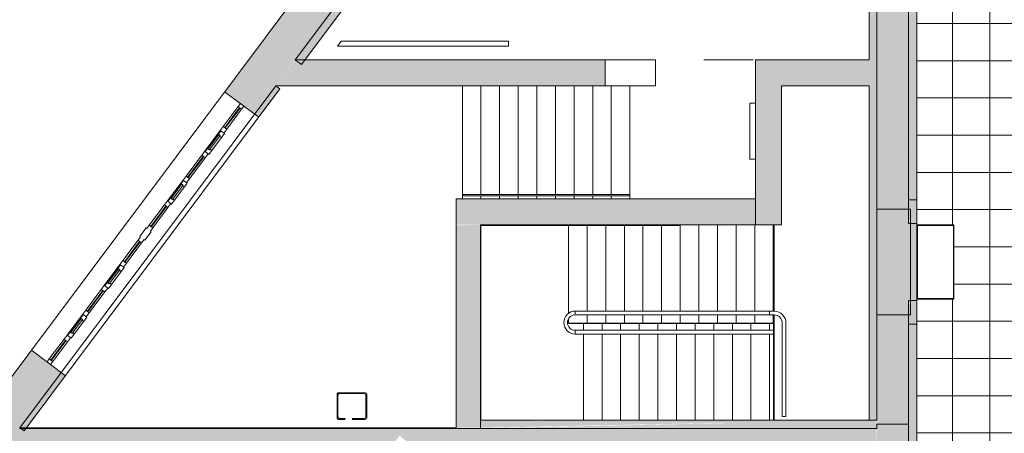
# Model space of a CAD drawing. Header units: millimetres. Extents: x -113904 to 3141, y -34200 to 59129.
# Tile 17 of 72: x -63031 to -47169, y -5405 to 1262. Entities that reach past the tile are written whole.
import ezdxf

# ---------------------------------------------------------------- set-up
doc = ezdxf.new("R2010")
doc.units = ezdxf.units.MM
doc.linetypes.add('Dash 1_32_', pattern=[1587.5, 793.75, -793.75])
doc.layers.add('0-1', color=7, linetype='Continuous', lineweight=5)
for name, color, linetype, lineweight, true_color in [('_Room Separation_', 7, 'Dash 1_32_', 9, 0xc0c0c0), ('Curtain Panels-1', 7, 'Continuous', 9, 0xaaaaaa), ('Curtain Wall Mullions-1', 7, 'Continuous', 9, 0xaaaaaa), ('Cut Pattern-1', 7, 'Continuous', 9, 0xd4d4d4), ('Cut Pattern-3', 7, 'Continuous', 9, 0xaaaaaa), ('Floors-1', 7, 'Continuous', 9, 0xaaaaaa), ('Nosing Lines-1', 7, 'Continuous', 9, 0xaaaaaa), ('Outlines-1', 7, 'Continuous', 9, 0xaaaaaa), ('Plumbing Fixtures-1', 7, 'Continuous', 9, 0xaaaaaa), ('Railings-1', 7, 'Continuous', 9, 0xaaaaaa), ('Riser Lines-1', 7, 'Continuous', 9, 0xaaaaaa), ('Roofs-1', 7, 'Continuous', 9, 0xaaaaaa), ('Specialty Equipment-1', 7, 'Continuous', 9, 0xaaaaaa), ('Stairs-1', 7, 'Continuous', 9, 0xaaaaaa), ('Structural Framing-1', 7, 'Continuous', 9, 0xaaaaaa), ('Structural Framing-2', 7, 'Continuous', 18, 0xaaaaaa), ('Surface Pattern-2', 7, 'Continuous', 9, 0xb5b5b5), ('Top Rails-1', 7, 'Continuous', 9, 0xaaaaaa), ('Walls-1', 7, 'Continuous', 9, 0xaaaaaa), ('Windows-1', 7, 'Continuous', 9, 0xaaaaaa)]:
    doc.layers.add(name, color=color, linetype=linetype, lineweight=lineweight, true_color=true_color)

# ---------------------------------------------------------------- blocks, each defined once
blk = doc.blocks.new('Structural Framing 350 - Structural Framing 350-10638128-SKEEM 2_ Korrus_Kunstikonkurss pildid')
at = {"layer": 'Structural Framing-2'}
for p, q in [((-48680, -1794), (-49220, -1794)), ((-49220, -1794), (-49220, -3494)), ((-48680, -3494), (-48680, -1794)), ((-49220, -3494), (-48680, -3494))]:
    blk.add_line(p, q, dxfattribs=at)
blk = doc.blocks.new('22001_TP_EK_Cloud_rvt-1-SKEEM 2_ Korrus_Kunstikonkurss pildid')
at = {"layer": 'Cut Pattern-1'}
h = blk.add_hatch(color=256, dxfattribs=at)
h.paths.add_polyline_path([(-49207, -1794), (-48710, -1794), (-48710, -660), (-49220, 616), (-49220, -1794)])
h.paths.add_polyline_path([(-49220, 12215), (-49169, 12215), (-49220, 12253)])
h = blk.add_hatch(color=256, dxfattribs=at)
h.paths.add_polyline_path([(-48603, -17627), (-48580, -17627), (-48584, -17561), (-48633, -17627)])
h.paths.add_polyline_path([(-48580, -17556), (-48582, -16574), (-48710, -16745), (-48710, -17530), (-48581, -17556)])
h.paths.add_polyline_path([(-48580, -985), (-48710, -663), (-48710, -985), (-48589, -985)])
for points in [[(-55610, -5315), (-51668, -5235), (-55610, -5195), (-55610, -5230)], [(-56395, -5835), (-49220, -5835), (-49228, -5325), (-62989, -5336), (-61014, -5835), (-57060, -5835), (-57149, -5759), (-56913, -5445), (-56397, -5833)]]:
    blk.add_hatch(color=256, dxfattribs=at).paths.add_polyline_path(points)
at = {"layer": 'Walls-1'}
for p, q in [((-49220, 8365), (-49220, -1794)), ((-48710, -1794), (-48710, 8365)), ((-48710, 8215), (-48710, -1644)), ((-48580, -1644), (-48580, 8215)), ((-48710, -1644), (-48710, -2024)), ((-48580, -1644), (-48710, -1644)), ((-48710, -1644), (-48580, -1644)), ((-48580, -2024), (-48580, -1644)), ((-49220, -1794), (-48710, -1794)), ((-52390, -2054), (-55610, -2054)), ((-48710, -2024), (-48580, -2024)), ((-48680, -2024), (-48680, -3264)), ((-48580, -2024), (-48680, -2024)), ((-48580, -3264), (-48580, -2024)), ((-48710, -3264), (-48710, -3644)), ((-48580, -3264), (-48710, -3264)), ((-48680, -3264), (-48580, -3264)), ((-48580, -3644), (-48580, -3264)), ((-49220, -3494), (-49220, -5195)), ((-48710, -3494), (-49220, -3494)), ((-48710, -5260), (-48710, -3494)), ((-48710, -3644), (-48580, -3644)), ((-48580, -3644), (-48710, -3644)), ((-48710, -3644), (-48710, -8204)), ((-48580, -8204), (-48580, -3644)), ((-49220, -5195), (-55610, -5195)), ((-55610, -5195), (-55610, -5325)), ((-49220, -5325), (-63035, -5325)), ((-55610, -5325), (-49220, -5325)), ((-49220, -5325), (-49220, -5260)), ((-49220, -5260), (-48710, -5260)), ((-49220, -5260), (-49220, -5325)), ((-48710, -5260), (-49220, -5260)), ((-48710, -8354), (-48710, -5260))]:
    blk.add_line(p, q, dxfattribs=at)
at = {"layer": 'Structural Framing-1'}
blk.add_blockref('Structural Framing 350 - Structural Framing 350-10638128-SKEEM 2_ Korrus_Kunstikonkurss pildid', (0, 0), dxfattribs=at)
blk = doc.blocks.new('Piire 1 - vt_ detailjooniseid SA-7 05-1499014-SKEEM 2_ Korrus_Kunstikonkurss pildid')
at = {"layer": 'Railings-1'}
for p, q in [((-53679, -3627), (-50876, -3627)), ((-53679, -3627), (-53679, -3637)), ((-53679, -3627), (-53679, -3637)), ((-50876, -3637), (-53679, -3637)), ((-53679, -3637), (-50876, -3637)), ((-50876, -3627), (-50890, -3627)), ((-50876, -3627), (-50876, -3637))]:
    blk.add_line(p, q, dxfattribs=at)
blk = doc.blocks.new('Piire  2 - vt_ detailjooniseid SA-7 05-1500126-SKEEM 2_ Korrus_Kunstikonkurss pildid')
at = {"layer": 'Railings-1'}
for p, q in [((-50886, -5195), (-50886, -3637)), ((-50886, -3637), (-50886, -5195)), ((-50876, -3637), (-50886, -3637)), ((-50876, -3637), (-50886, -3637)), ((-50876, -3637), (-50876, -5195))]:
    blk.add_line(p, q, dxfattribs=at)
blk = doc.blocks.new('RaRa_TP_SA_detailid_rvt-1-SKEEM 2_ Korrus_Kunstikonkurss pildid')
at = {"layer": 'Railings-1'}
for p, q in [((-55900, -1554), (-53200, -1554)), ((-55900, -1579), (-55900, -1554)), ((-53200, -1579), (-55900, -1579)), ((-53200, -1579), (-53200, -1554))]:
    blk.add_line(p, q, dxfattribs=at)
for name in ['Piire 1 - vt_ detailjooniseid SA-7 05-1499014-SKEEM 2_ Korrus_Kunstikonkurss pildid', 'Piire  2 - vt_ detailjooniseid SA-7 05-1500126-SKEEM 2_ Korrus_Kunstikonkurss pildid']:
    blk.add_blockref(name, (0, 0), dxfattribs=at)
blk = doc.blocks.new('Koogi valamu kandiline - KBX_110_45-V238-SKEEM 2_ Korrus_Kunstikonkurss pildid')
at = {"layer": 'Plumbing Fixtures-1'}
for p, q in [((-240, 190), (-240, -190)), ((-225, -175), (-225, 175)), ((-5, 215), (-215, 215)), ((-200, 200), (-5, 200)), ((215, 215), (107, 215)), ((107, 200), (200, 200)), ((225, 175), (225, -175)), ((240, -190), (240, 190)), ((-215, -215), (215, -215)), ((200, -200), (-200, -200))]:
    blk.add_line(p, q, dxfattribs=at)
for centre, start, end in [((-215, 190), 90, 180), ((-215, 190), 90, 180), ((-215, 190), 90, 180), ((-215, 190), 105, 165), ((-200, 175), 90, 180), ((-200, 175), 90, 180), ((200, 175), 0, 90), ((200, 175), 360, 90), ((215, 190), 360, 90), ((215, 190), 0, 90), ((215, 190), 0, 90), ((215, 190), 15, 75), ((-215, -190), 180, 270), ((-215, -190), 180, 270), ((-215, -190), 180, 270), ((-215, -190), 195, 255), ((-200, -175), 180, 270), ((-200, -175), 180, 270), ((200, -175), 270, 0), ((200, -175), 270, 0), ((215, -190), 270, 360), ((215, -190), 270, 360), ((215, -190), 270, 0), ((215, -190), 285, 345)]:
    blk.add_arc(centre, 25, start, end, dxfattribs=at)
blk = doc.blocks.new('RaRa_TP_SA_sisustus_rvt-1-SKEEM 2_ Korrus_Kunstikonkurss pildid')
at = {"layer": 'Plumbing Fixtures-1', "rotation": 180}
blk.add_blockref('Koogi valamu kandiline - KBX_110_45-V238-SKEEM 2_ Korrus_Kunstikonkurss pildid', (-57679, -4965), dxfattribs=at)
blk = doc.blocks.new('Voolikukapp MK - ol_ olev VK - 900x1020-5948754-SKEEM 2_ Korrus_Kunstikonkurss pildid')
at = {"layer": 'Specialty Equipment-1'}
for p, q in [((-325, 210), (-325, 300)), ((575, 300), (-325, 300)), ((575, 210), (575, 300))]:
    blk.add_line(p, q, dxfattribs=at)
blk = doc.blocks.new('System Panel - Peegelaknad 6-16-4-16-4_ paneel-13544948-SKEEM 2_ Korrus_Kunstikonkurss pildid')
at = {"layer": 'Curtain Panels-1'}
for p, q in [((200, 5), (-200, 5)), ((-200, 5), (-200, -5)), ((200, -5), (200, 5)), ((-200, -5), (200, -5))]:
    blk.add_line(p, q, dxfattribs=at)
blk = doc.blocks.new('Klaasseina akna tüüp 6 - Aken_ klaas_ parem-12915668-SKEEM 2_ Korrus_Kunstikonkurss pildid')
at = {"layer": 'Windows-1'}
for p, q in [((-210, 48), (210, 48)), ((-210, -26), (-210, 48)), ((-210, 48), (-129, 48)), ((-210, -26), (-210, 48)), ((-142, 14), (142, 14)), ((-142, -14), (-142, 14)), ((-142, 14), (-142, -14)), ((-129, 14), (-142, 14)), ((-129, 48), (-129, 14)), ((129, 48), (210, 48)), ((129, 14), (129, 48)), ((142, 14), (129, 14)), ((142, 14), (142, -14)), ((142, -14), (142, 14)), ((210, 48), (210, -26)), ((210, 48), (210, -26)), ((210, -26), (-210, -26)), ((-126, -26), (-210, -26)), ((142, -14), (-142, -14)), ((-142, -14), (-126, -14)), ((-126, -14), (-126, -26)), ((126, -26), (126, -14)), ((126, -14), (142, -14)), ((210, -26), (126, -26))]:
    blk.add_line(p, q, dxfattribs=at)
blk = doc.blocks.new('Klaasseina akna tüüp 1 - Aken_ klaas_ vasak-12921803-SKEEM 2_ Korrus_Kunstikonkurss pildid')
at = {"layer": 'Windows-1'}
for p, q in [((-210, 48), (210, 48)), ((-210, -26), (-210, 48)), ((-210, 48), (-129, 48)), ((-210, -26), (-210, 48)), ((-142, 14), (142, 14)), ((-142, -14), (-142, 14)), ((-142, 14), (-142, -14)), ((-129, 14), (-142, 14)), ((-129, 48), (-129, 14)), ((129, 48), (210, 48)), ((129, 14), (129, 48)), ((142, 14), (129, 14)), ((142, 14), (142, -14)), ((142, -14), (142, 14)), ((210, 48), (210, -26)), ((210, 48), (210, -26)), ((210, -26), (-210, -26)), ((-126, -26), (-210, -26)), ((142, -14), (-142, -14)), ((-142, -14), (-126, -14)), ((-126, -14), (-126, -26)), ((126, -26), (126, -14)), ((126, -14), (142, -14)), ((210, -26), (126, -26))]:
    blk.add_line(p, q, dxfattribs=at)
blk = doc.blocks.new('System Panel - Peegelaknad 6-16-4-16-4_ paneel-13544949-SKEEM 2_ Korrus_Kunstikonkurss pildid')
at = {"layer": 'Curtain Panels-1'}
for p, q in [((210, 5), (-210, 5)), ((-210, 5), (-210, -5)), ((210, -5), (210, 5)), ((-210, -5), (210, -5))]:
    blk.add_line(p, q, dxfattribs=at)
blk = doc.blocks.new('System Panel - Peegelaknad 6-16-4-16-4_ paneel-13544950-SKEEM 2_ Korrus_Kunstikonkurss pildid')
at = {"layer": 'Curtain Panels-1'}
for p, q in [((205, 5), (-205, 5)), ((-205, 5), (-205, -5)), ((205, -5), (205, 5)), ((-205, -5), (205, -5))]:
    blk.add_line(p, q, dxfattribs=at)
blk = doc.blocks.new('Rectangular Mullion - NEW 80x70mm-10557271-SKEEM 2_ Korrus_Kunstikonkurss pildid')
at = {"layer": 'Curtain Wall Mullions-1'}
for p, q in [((-40, 35), (40, 35)), ((40, 35), (40, -35)), ((40, -35), (-40, -35))]:
    blk.add_line(p, q, dxfattribs=at)
blk = doc.blocks.new('Rectangular Mullion - NEW 80x70mm-V90-SKEEM 2_ Korrus_Kunstikonkurss pildid')
at = {"layer": 'Curtain Wall Mullions-1'}
for p, q in [((-40, 35), (40, 35)), ((-40, -35), (-40, 35)), ((40, -35), (-40, -35))]:
    blk.add_line(p, q, dxfattribs=at)
blk = doc.blocks.new('Rectangular Mullion - NEW 300x70mm-10557272-SKEEM 2_ Korrus_Kunstikonkurss pildid')
at = {"layer": 'Curtain Wall Mullions-1'}
for p, q in [((-150, 35), (-85, 35)), ((-150, -35), (-150, 35)), ((-85, 35), (-85, 50)), ((-85, 50), (85, 50)), ((85, 50), (85, 35)), ((85, 35), (150, 35)), ((150, 35), (150, -35)), ((-85, -35), (-150, -35)), ((-85, -50), (-85, -35)), ((85, -50), (-85, -50)), ((150, -35), (85, -35)), ((85, -35), (85, -50))]:
    blk.add_line(p, q, dxfattribs=at)
blk = doc.blocks.new('Rectangular Mullion - NEW 60x70mm-10557278-SKEEM 2_ Korrus_Kunstikonkurss pildid')
at = {"layer": 'Curtain Wall Mullions-1'}
for p, q in [((-61369, -2621), (-61123, -2293)), ((-61313, -2663), (-61067, -2334))]:
    blk.add_line(p, q, dxfattribs=at)
blk = doc.blocks.new('Rectangular Mullion - NEW 60x70mm-10557279-SKEEM 2_ Korrus_Kunstikonkurss pildid')
at = {"layer": 'Curtain Wall Mullions-1'}
for p, q in [((-60944, -2052), (-60698, -1724)), ((-60888, -2094), (-60642, -1766))]:
    blk.add_line(p, q, dxfattribs=at)
blk = doc.blocks.new('Rectangular Mullion - NEW 60x70mm-10557280-SKEEM 2_ Korrus_Kunstikonkurss pildid')
at = {"layer": 'Curtain Wall Mullions-1'}
blk.add_line((-61668, -3021), (-61417, -2685), dxfattribs=at)
blk = doc.blocks.new('Rectangular Mullion - NEW 60x70mm-V91-SKEEM 2_ Korrus_Kunstikonkurss pildid')
at = {"layer": 'Curtain Wall Mullions-1'}
for p, q in [((-61968, -3422), (-61716, -3085)), ((-61912, -3464), (-61660, -3127))]:
    blk.add_line(p, q, dxfattribs=at)
blk = doc.blocks.new('Rectangular Mullion - NEW 60x70mm-V92-SKEEM 2_ Korrus_Kunstikonkurss pildid')
at = {"layer": 'Curtain Wall Mullions-1'}
blk.add_line((-60650, -1660), (-60399, -1324), dxfattribs=at)
blk = doc.blocks.new('Rectangular Mullion - NEW 60x70mm-10557281-SKEEM 2_ Korrus_Kunstikonkurss pildid')
at = {"layer": 'Curtain Wall Mullions-1'}
for p, q in [((-62555, -4207), (-62315, -3886)), ((-62498, -4249), (-62259, -3928))]:
    blk.add_line(p, q, dxfattribs=at)
blk = doc.blocks.new('Rectangular Mullion - NEW 60x70mm-10557282-SKEEM 2_ Korrus_Kunstikonkurss pildid')
at = {"layer": 'Curtain Wall Mullions-1'}
for p, q in [((-59752, -459), (-59512, -138)), ((-59696, -500), (-59456, -180))]:
    blk.add_line(p, q, dxfattribs=at)
blk = doc.blocks.new('Rectangular Mullion - NEW 60x70mm-10557288-SKEEM 2_ Korrus_Kunstikonkurss pildid')
at = {"layer": 'Curtain Wall Mullions-1'}
for p, q in [((0, 35), (-60, 35)), ((-60, 35), (-60, -35)), ((0, -35), (0, 35)), ((-60, -35), (0, -35))]:
    blk.add_line(p, q, dxfattribs=at)
blk = doc.blocks.new('Rectangular Mullion - NEW 60x70mm-10557289-SKEEM 2_ Korrus_Kunstikonkurss pildid')
at = {"layer": 'Curtain Wall Mullions-1'}
for p, q in [((-60, 35), (0, 35)), ((-60, -35), (-60, 35)), ((0, 35), (0, -35)), ((0, -35), (-60, -35))]:
    blk.add_line(p, q, dxfattribs=at)
blk = doc.blocks.new('Jalapuhastusrest 7 - JPR-01-12752338-SKEEM 2_ Korrus_Kunstikonkurss pildid')
at = {"layer": 'Specialty Equipment-1'}
for p, q in [((-47990, -2054), (-48570, -2054)), ((-48570, -2054), (-48570, -3234)), ((-47990, -3234), (-47990, -2054)), ((-48570, -3234), (-47990, -3234))]:
    blk.add_line(p, q, dxfattribs=at)
blk = doc.blocks.new('E-korp trepi talad - E-korp trepi talad-12931835-SKEEM 2_ Korrus_Kunstikonkurss pildid')
at = {"layer": 'Stairs-1'}
for p, q in [((-50876, -2262), (-50890, -2262)), ((-50890, -3196), (-50876, -3196)), ((-50876, -3414), (-50890, -3414))]:
    blk.add_line(p, q, dxfattribs=at)
blk = doc.blocks.new('Top Rail Type - Top Rail_Internal_-13174567-SKEEM 2_ Korrus_Kunstikonkurss pildid')
at = {"layer": 'Top Rails-1'}
for p, q in [((-54081, -3805), (-54081, -3745)), ((-50876, -3745), (-54081, -3745)), ((-50876, -3805), (-54081, -3805))]:
    blk.add_line(p, q, dxfattribs=at)
blk = doc.blocks.new('Top Rail Type - Top Rail_Internal_-V132-SKEEM 2_ Korrus_Kunstikonkurss pildid')
at = {"layer": 'Top Rails-1'}
for p, q in [((-54081, -3437), (-54081, -3481)), ((-54081, -3437), (-51190, -3437)), ((-51190, -3437), (-50950, -3437)), ((-50950, -3437), (-50950, -3497)), ((-54081, -3497), (-51190, -3497)), ((-51190, -3497), (-50950, -3497))]:
    blk.add_line(p, q, dxfattribs=at)
blk = doc.blocks.new('Top Rail Type - Top Rail_Internal_-13174743-SKEEM 2_ Korrus_Kunstikonkurss pildid')
at = {"layer": 'Top Rails-1'}
for p, q in [((-50950, -3437), (-50950, -3497)), ((-50950, -3437), (-50876, -3437)), ((-50950, -3497), (-50876, -3497)), ((-50746, -3627), (-50746, -5136)), ((-50686, -3627), (-50686, -5136)), ((-50686, -5136), (-50746, -5136))]:
    blk.add_line(p, q, dxfattribs=at)
for radius, start in [(190, 360), (130, 0)]:
    blk.add_arc((-50876, -3627), radius, start, 90, dxfattribs=at)
blk = doc.blocks.new('Top Rail Type - Top Rail_Internal_-13176220-SKEEM 2_ Korrus_Kunstikonkurss pildid')
at = {"layer": 'Top Rails-1'}
for p, q in [((-54081, -3467), (-54081, -3435)), ((-54081, -3481), (-54081, -3467)), ((-54081, -3745), (-54081, -3805))]:
    blk.add_line(p, q, dxfattribs=at)
for radius in [185, 125]:
    blk.add_arc((-54081, -3620), radius, 90, 270, dxfattribs=at)

msp = doc.modelspace()

# ---------------------------------------------------------------- hatches: boundary and pattern name
at = {"layer": 'Cut Pattern-1'}
h = msp.add_hatch(color=256, dxfattribs=at)
h.paths.add_polyline_path([(-70857, -15785), (-70829, -15745), (-63866, -5563), (-63792, -5619), (-63572, -5325), (-70829, -15746)])
h.paths.add_polyline_path([(-73694, -19579), (-63474, -5910), (-63431, -5785), (-63416, -5835), (-62362, -4425), (-62843, -4066), (-74174, -19220), (-74142, -19244), (-73953, -18991), (-71058, -16009), (-71502, -16516), (-71310, -16338), (-74038, -19322), (-73855, -19459)])
h.paths.add_polyline_path([(-59248, -261), (-57924, 1524), (-58398, 1878), (-59729, 98), (-59504, -69)])
h.paths.add_polyline_path([(-54803, 5684), (-51628, 9948), (-52103, 10297), (-55284, 6043)])
h.paths.add_polyline_path([(-51595, 9974), (-51166, 10564), (-51642, 10914), (-52076, 10333), (-51598, 9975)])
h.paths.add_polyline_path([(-51134, 10590), (-49919, 12215), (-50668, 12215), (-51615, 10949), (-51166, 10614)])
for points in [[(-48580, -985), (-48583, 12215), (-49220, 12211), (-49220, 616), (-48625, -872)], [(-50996, -2044), (-50756, -2044), (-50756, 196), (-51176, 196), (-51176, -2044)], [(-54021, -2044), (-51176, -2044), (-51176, -1624), (-56000, -1624), (-55993, -2044), (-54358, -2044)], [(-56000, -5315), (-55610, -5315), (-55610, -2044), (-56000, -2054), (-56000, -5195)]]:
    msp.add_hatch(color=256, dxfattribs=at).paths.add_polyline_path(points)
h = msp.add_hatch(color=256, dxfattribs=at)
h.paths.add_polyline_path([(-49361, 196), (-49220, 196), (-49228, 616), (-51176, 616), (-51176, 196), (-49530, 196)])
h.paths.add_polyline_path([(-58055, 196), (-53598, 196), (-53598, 616), (-58593, 616), (-58907, 196), (-58391, 196)])
h = msp.add_hatch(color=256, dxfattribs=at)
h.paths.add_polyline_path([(-49220, -14722), (-48710, -16195), (-48710, -16745), (-48580, -16571), (-48580, -985), (-48710, -985), (-48710, -1794), (-49220, -1794), (-49219, -11242), (-48840, -11541), (-49074, -11852), (-49220, -11742), (-49220, -14516)])
h.paths.add_polyline_path([(-49220, -17427), (-48717, -16753), (-49220, -14722), (-49211, -14942), (-49133, -15245), (-49220, -15035), (-49220, -17067)])
h = msp.add_hatch(color=256, dxfattribs=at)
h.paths.add_polyline_path([(-49220, -5915), (-49228, -5835), (-55610, -5835), (-55610, -5915), (-49225, -5915)])
h.paths.add_polyline_path([(-50636, -5325), (-49220, -5325), (-49228, -5195), (-54694, -5204), (-51668, -5241), (-55610, -5325), (-50660, -5325)])
h = msp.add_hatch(color=256, dxfattribs=at)
h.paths.add_polyline_path([(-61014, -5835), (-63035, -5325), (-63476, -5915), (-61169, -5906), (-61263, -5835), (-61081, -5835)])
h.paths.add_polyline_path([(-59400, -5915), (-56960, -5910), (-57060, -5835), (-61014, -5835), (-60908, -5915), (-59565, -5915)])
h.paths.add_polyline_path([(-55610, -5915), (-55610, -5835), (-56395, -5835), (-56272, -5915), (-55702, -5915)])
at = {"layer": 'Cut Pattern-3'}
h = msp.add_hatch(color=256, dxfattribs=at)
h.paths.add_polyline_path([(-58436, 616), (-57817, 1444), (-57917, 1519), (-58593, 616), (-58511, 616)])
h.paths.add_polyline_path([(-54703, 5609), (-52227, 8928), (-52323, 9000), (-54803, 5684), (-54740, 5636)])
h.paths.add_polyline_path([(-52136, 9041), (-51558, 9815), (-51714, 9815), (-52236, 9116), (-52141, 9045)])
h.paths.add_polyline_path([(-51501, 9965), (-51446, 9965), (-51066, 10489), (-51162, 10553), (-51589, 9969), (-51584, 9965), (-51555, 9965)])
h.paths.add_polyline_path([(-51034, 10515), (-50890, 10708), (-50890, 10917), (-51128, 10585), (-51045, 10524)])
h.paths.add_polyline_path([(-50740, 10909), (-49763, 12215), (-49922, 12211), (-50740, 11117), (-50740, 10917)])
for points in [[(-49315, 616), (-49220, 616), (-49220, 12215), (-49345, 12211), (-49345, 616)], [(-49315, -5195), (-49220, -5195), (-49228, 196), (-49345, 196), (-49345, -5195)]]:
    msp.add_hatch(color=256, dxfattribs=at).paths.add_polyline_path(points)
h = msp.add_hatch(color=256, dxfattribs=at)
h.paths.add_polyline_path([(-62922, -5315), (-62295, -4476), (-62362, -4425), (-63027, -5315), (-62996, -5315)])
h.paths.add_polyline_path([(-59181, -311), (-58839, 145), (-58907, 196), (-59248, -261)])
at = {"layer": 'Surface Pattern-2'}
h = msp.add_hatch(dxfattribs=at)
h.set_pattern_fill('FP_3', color=256, style=0, pattern_type=2)
h.set_pattern_definition([(0, (-2.5, 0), (0, 600), []), (90, (-2.5, 0), (-600, 4e-14), [])])
h.paths.add_polyline_path([(-54090, 26796), (-54090, 27996), (-52890, 27996), (-52890, 26796), (-54021, 26796)])
h.paths.add_polyline_path([(-51482, -27747), (-50796, -26840), (-50796, -26831), (-49899, -25638), (-49898, -25629), (-49000, -24437), (-49001, -24429), (-48102, -23236), (-48102, -23228), (-47204, -22035), (-47203, -22025), (-46305, -20834), (-46305, -20824), (-45407, -19632), (-45407, -19623), (-44509, -18431), (-44509, -18423), (-43622, -17236), (-41915, -17241), (-41914, -17236), (-40415, -17241), (-40414, -17236), (-38915, -17241), (-38914, -17236), (-37415, -17241), (-37414, -17236), (-35915, -17241), (-35914, -17236), (-34415, -17241), (-34414, -17236), (-32915, -17241), (-32914, -17236), (-31415, -17241), (-31414, -17236), (-29915, -17241), (-29914, -17236), (-28415, -17241), (-28414, -17236), (-26915, -17241), (-26914, -17236), (-25415, -17241), (-25414, -17236), (-23915, -17241), (-23914, -17236), (-22415, -17241), (-22414, -17236), (-20915, -17241), (-20914, -17236), (-19415, -17241), (-19414, -17236), (-17915, -17241), (-17914, -17236), (-16415, -17241), (-16414, -17236), (-14915, -17241), (-14914, -17236), (-13415, -17241), (-13414, -17236), (-11915, -17241), (-11914, -17236), (-10680, -17235), (-10680, -13620), (-11294, -13620), (-11294, -13823), (-11277, -13827), (-11294, -13840), (-11294, -14073), (-11277, -14077), (-11294, -14090), (-11294, -14323), (-11277, -14327), (-11294, -14340), (-11294, -14573), (-11277, -14577), (-11294, -14590), (-11294, -14823), (-11277, -14827), (-11294, -14840), (-11288, -15075), (-11285, -15084), (-11294, -15090), (-11294, -15347), (-11286, -15358), (-11314, -15380), (-11309, -15340), (-11319, -13620), (-11639, -13616), (-11640, -13620), (-13139, -13616), (-13140, -13620), (-14639, -13616), (-14640, -13620), (-16139, -13616), (-16140, -13620), (-17639, -13616), (-17640, -13620), (-19139, -13616), (-19140, -13620), (-20639, -13616), (-20640, -13620), (-22139, -13616), (-22140, -13620), (-23639, -13610), (-23640, -13620), (-25139, -13616), (-25140, -13620), (-26639, -13616), (-26640, -13620), (-28139, -13616), (-28140, -13620), (-29639, -13616), (-29640, -13620), (-30610, -13620), (-30610, -13780), (-30655, -13787), (-30657, -13797), (-31437, -13787), (-31437, -13525), (-31873, -13746), (-32329, -13927), (-32801, -14064), (-33283, -14156), (-33772, -14202), (-34263, -14202), (-34751, -14157), (-35234, -14065), (-35705, -13929), (-36163, -13749), (-36541, -13560), (-36600, -13528), (-36602, -13797), (-37382, -13787), (-37380, -13017), (-37370, -13017), (-37380, -12962), (-38850, -12962), (-38850, -12034), (-43469, -12032), (-43469, -10421), (-43420, -10421), (-43416, -5239), (-43380, -5233), (-43370, 54783), (-42560, 54783), (-42560, 59120), (-48580, 59120), (-48583, 54006), (-49890, 54006), (-49890, 53771), (-50700, 53771), (-50700, 54006), (-57410, 54006), (-64183, 45017), (-58034, 40383), (-64987, 31155), (-54090, 30935), (-54090, 30354), (-65052, 31069), (-65381, 30633), (-54090, 26796), (-54090, 26542), (-65395, 30615), (-66729, 28844), (-70971, 32040), (-71027, 31974), (-71039, 31996), (-71023, 31996), (-70983, 32049), (-71225, 32232), (-72376, 30705), (-72410, 30730), (-72415, 30709), (-48686, 12815), (-48580, 12815), (-48573, 9841), (-47980, 9841), (-47980, 8641), (-48580, 8641), (-48573, -2044), (-47980, -2044), (-47980, -3244), (-48580, -3244), (-48573, -8604), (-47980, -8604), (-47980, -9804), (-48580, -9804), (-48580, -17627), (-48633, -17627), (-54508, -25484), (-51483, -27746)])
h.paths.add_polyline_path([(-51150, -27208), (-51185, -27175), (-52498, -26187), (-52476, -26181), (-52476, -26191), (-52348, -26287), (-52334, -26277), (-52333, -26298), (-52147, -26437), (-52134, -26426), (-52133, -26447), (-51947, -26587), (-51934, -26576), (-51933, -26597), (-51747, -26736), (-51733, -26726), (-51733, -26747), (-51547, -26886), (-51533, -26875), (-51533, -26897), (-51347, -27036), (-51333, -27025), (-51332, -27046), (-51156, -27165), (-51151, -27172), (-51150, -27191)])
h.paths.add_polyline_path([(-52588, -26132), (-52622, -26100), (-54060, -25019), (-54038, -25013), (-54037, -25023), (-53947, -25091), (-53934, -25080), (-53933, -25101), (-53747, -25240), (-53734, -25230), (-53733, -25251), (-53547, -25390), (-53533, -25380), (-53533, -25401), (-53347, -25540), (-53333, -25529), (-53333, -25550), (-53147, -25690), (-53133, -25679), (-53132, -25700), (-52946, -25839), (-52933, -25829), (-52932, -25850), (-52746, -25989), (-52733, -25978), (-52732, -26000), (-52593, -26090), (-52588, -26097), (-52588, -26115)])
h.paths.add_polyline_path([(-11314, -17140), (-11309, -17100), (-11309, -15443), (-11286, -15458), (-11294, -15464), (-11294, -15627), (-11277, -15631), (-11294, -15644), (-11294, -15877), (-11277, -15881), (-11294, -15894), (-11294, -16127), (-11277, -16131), (-11294, -16144), (-11294, -16377), (-11277, -16381), (-11294, -16394), (-11294, -16627), (-11277, -16631), (-11294, -16644), (-11294, -16877), (-11277, -16881), (-11294, -16894), (-11294, -17107), (-11286, -17118), (-11300, -17129)])
h.paths.add_polyline_path([(-37380, -12028), (-37380, -11975), (-37410, -11975), (-37410, -12028)])
h.paths.add_polyline_path([(-49363, 18033), (-49363, 18826), (-48583, 18826), (-48583, 18033), (-49163, 18033)])
h.paths.add_polyline_path([(-52890, 20796), (-54090, 20796), (-54090, 21996), (-52890, 21996), (-52890, 20844)])
h.paths.add_polyline_path([(-48583, 24046), (-49363, 24046), (-49363, 24839), (-48583, 24839), (-48583, 24125)])
h.paths.add_polyline_path([(-66877, 29899), (-66136, 30882), (-66132, 30888), (-65951, 31127), (-66899, 31189), (-66980, 31186), (-66973, 31196), (-65916, 31174), (-59089, 40235), (-64643, 44406), (-65265, 43578), (-65032, 43403), (-65007, 43436), (-63409, 42232), (-63434, 42198), (-62836, 41748), (-62810, 41781), (-61213, 40577), (-61238, 40544), (-60427, 39931), (-67010, 31196), (-69944, 33404), (-70518, 32642), (-66955, 29957)])
h.paths.add_polyline_path([(-48583, 30046), (-49363, 30046), (-49363, 30839), (-48583, 30839)])
h.paths.add_polyline_path([(-72116, 30504), (-72132, 30538), (-72122, 30539), (-72061, 30618), (-72072, 30632), (-72051, 30632), (-71911, 30818), (-71922, 30832), (-71894, 30841), (-71761, 31018), (-71771, 31031), (-71750, 31032), (-71610, 31217), (-71621, 31231), (-71600, 31231), (-71460, 31417), (-71470, 31431), (-71449, 31431), (-71309, 31617), (-71320, 31630), (-71299, 31631), (-71159, 31816), (-71169, 31830), (-71148, 31830), (-71065, 31959), (-71058, 31964), (-71027, 31956), (-71055, 31930), (-72107, 30520)])
h.paths.add_polyline_path([(-70530, 32651), (-70509, 32679), (-70519, 32693), (-70498, 32693), (-70358, 32879), (-70369, 32892), (-70348, 32893), (-70208, 33079), (-70218, 33092), (-70197, 33093), (-70057, 33278), (-70068, 33292), (-70047, 33292), (-69954, 33415), (-70199, 33594), (-70772, 32834)])
h.paths.add_polyline_path([(-52890, 32796), (-54090, 32796), (-54090, 33996), (-52890, 33996), (-52890, 32866)])
h.paths.add_polyline_path([(-48583, 36046), (-49363, 36046), (-49363, 36839), (-48583, 36839)])
h.paths.add_polyline_path([(-54090, 38796), (-54090, 39996), (-52890, 39996), (-52890, 38796), (-54021, 38796)])
h.paths.add_polyline_path([(-60394, 39921), (-60427, 39932), (-60364, 39944), (-60392, 39923)])
h.paths.add_polyline_path([(-49315, 42046), (-49363, 42046), (-49363, 42839), (-48583, 42839), (-48583, 42046), (-49190, 42046)])
h.paths.add_polyline_path([(-52990, 44796), (-54090, 44796), (-54090, 45996), (-52890, 45996), (-52890, 44796), (-52970, 44796)])
h.paths.add_polyline_path([(-49316, 48046), (-49363, 48046), (-49360, 48786), (-48583, 48786), (-48583, 48046), (-49315, 48046)])
h.paths.add_polyline_path([(-49930, 53801), (-49930, 54006), (-50660, 54006), (-50660, 53801), (-49974, 53801)])

# ---------------------------------------------------------------- linework, layer by layer
at = {"layer": '_Room Separation_'}
msp.add_line((-53598, 616), (-51176, 616), dxfattribs=at)
at = {"layer": 'Floors-1'}
for p, q in [((-55900, -1554), (-55900, 196)), ((-55900, -1624), (-55900, -1579)), ((-55601, -2054), (-55601, -5195)), ((-50876, -2044), (-50876, -3437)), ((-53950, -3634), (-54190, -3634)), ((-53950, -3745), (-53950, -3634)), ((-50876, -3497), (-50876, -5195)), ((-53950, -5195), (-53950, -3805))]:
    msp.add_line(p, q, dxfattribs=at)
at = {"layer": 'Nosing Lines-1'}
for p, q in [((-55600, -1554), (-55600, 196)), ((-55300, -1554), (-55300, 196)), ((-55000, -1554), (-55000, 196)), ((-54700, -1554), (-54700, 196)), ((-54400, -1554), (-54400, 196)), ((-54100, -1554), (-54100, 196)), ((-53800, -1554), (-53800, 196)), ((-53500, -1554), (-53500, 196)), ((-55600, -1624), (-55600, -1579)), ((-55300, -1624), (-55300, -1579)), ((-55000, -1624), (-55000, -1579)), ((-54700, -1624), (-54700, -1579)), ((-54400, -1624), (-54400, -1579)), ((-54100, -1624), (-54100, -1579)), ((-53800, -1624), (-53800, -1579)), ((-53500, -1624), (-53500, -1579)), ((-53890, -2054), (-53890, -3437)), ((-53590, -2054), (-53590, -3437)), ((-53290, -2054), (-53290, -3437)), ((-52990, -2054), (-52990, -3437)), ((-52690, -2054), (-52690, -3437)), ((-52390, -2044), (-52390, -3437)), ((-52090, -2044), (-52090, -3437)), ((-51790, -2044), (-51790, -3437)), ((-51490, -2044), (-51490, -3437)), ((-51190, -2044), (-51190, -3437)), ((-53890, -3497), (-53890, -3627)), ((-53650, -3745), (-53650, -3634)), ((-53590, -3497), (-53590, -3627)), ((-53350, -3745), (-53350, -3634)), ((-53290, -3497), (-53290, -3627)), ((-53050, -3745), (-53050, -3634)), ((-52990, -3497), (-52990, -3627)), ((-52750, -3745), (-52750, -3634)), ((-52690, -3497), (-52690, -3627)), ((-52450, -3745), (-52450, -3634)), ((-52390, -3497), (-52390, -3627)), ((-52150, -3745), (-52150, -3634)), ((-52090, -3497), (-52090, -3627)), ((-51850, -3745), (-51850, -3634)), ((-51790, -3497), (-51790, -3627)), ((-51550, -3745), (-51550, -3634)), ((-51490, -3497), (-51490, -3627)), ((-51250, -3745), (-51250, -3634)), ((-51190, -3497), (-51190, -3627)), ((-50950, -3745), (-50950, -3634)), ((-53650, -5195), (-53650, -3805)), ((-53350, -5195), (-53350, -3805)), ((-53050, -5195), (-53050, -3805)), ((-52750, -5195), (-52750, -3805)), ((-52450, -5195), (-52450, -3805)), ((-52150, -5195), (-52150, -3805)), ((-51850, -5195), (-51850, -3805)), ((-51550, -5195), (-51550, -3805)), ((-51250, -5195), (-51250, -3805)), ((-50950, -5195), (-50950, -3805))]:
    msp.add_line(p, q, dxfattribs=at)
at = {"layer": 'Outlines-1'}
for p, q in [((-55900, -1554), (-55900, 196)), ((-53200, -1554), (-53200, 196)), ((-55900, -1624), (-55900, -1579)), ((-53200, -1624), (-53200, -1579)), ((-54190, -2054), (-54190, -3473)), ((-50890, -2044), (-50890, -3437)), ((-54190, -3563), (-54190, -3627)), ((-54190, -3627), (-53890, -3627)), ((-53950, -3745), (-53950, -3634)), ((-53685, -3634), (-53950, -3634)), ((-53890, -3627), (-53590, -3627)), ((-53590, -3627), (-53290, -3627)), ((-53290, -3627), (-52990, -3627)), ((-52990, -3627), (-52690, -3627)), ((-52690, -3627), (-52390, -3627)), ((-52390, -3627), (-52090, -3627)), ((-52090, -3627), (-51790, -3627)), ((-51790, -3627), (-51490, -3627)), ((-51490, -3627), (-51190, -3627)), ((-51190, -3627), (-50890, -3627)), ((-50890, -3497), (-50890, -3627)), ((-53950, -5195), (-53950, -3805))]:
    msp.add_line(p, q, dxfattribs=at)
at = {"layer": 'Riser Lines-1'}
for p, q in [((-55600, -1554), (-55600, 196)), ((-55300, -1554), (-55300, 196)), ((-55000, -1554), (-55000, 196)), ((-54700, -1554), (-54700, 196)), ((-54400, -1554), (-54400, 196)), ((-54100, -1554), (-54100, 196)), ((-53800, -1554), (-53800, 196)), ((-53500, -1554), (-53500, 196)), ((-53200, -1554), (-53200, 196)), ((-55600, -1624), (-55600, -1579)), ((-55300, -1624), (-55300, -1579)), ((-55000, -1624), (-55000, -1579)), ((-54700, -1624), (-54700, -1579)), ((-54400, -1624), (-54400, -1579)), ((-54100, -1624), (-54100, -1579)), ((-53800, -1624), (-53800, -1579)), ((-53500, -1624), (-53500, -1579)), ((-53200, -1624), (-53200, -1579)), ((-54190, -2054), (-54190, -3473)), ((-53890, -2054), (-53890, -3437)), ((-53590, -2054), (-53590, -3437)), ((-53290, -2054), (-53290, -3437)), ((-52990, -2054), (-52990, -3437)), ((-52690, -2054), (-52690, -3437)), ((-52390, -2044), (-52390, -3437)), ((-52090, -2044), (-52090, -3437)), ((-51790, -2044), (-51790, -3437)), ((-51490, -2044), (-51490, -3437)), ((-51190, -2044), (-51190, -3437)), ((-54190, -3563), (-54190, -3627)), ((-53890, -3497), (-53890, -3627)), ((-53650, -3745), (-53650, -3634)), ((-53590, -3497), (-53590, -3627)), ((-53350, -3745), (-53350, -3634)), ((-53290, -3497), (-53290, -3627)), ((-53050, -3745), (-53050, -3634)), ((-52990, -3497), (-52990, -3627)), ((-52750, -3745), (-52750, -3634)), ((-52690, -3497), (-52690, -3627)), ((-52450, -3745), (-52450, -3634)), ((-52390, -3497), (-52390, -3627)), ((-52150, -3745), (-52150, -3634)), ((-52090, -3497), (-52090, -3627)), ((-51850, -3745), (-51850, -3634)), ((-51790, -3497), (-51790, -3627)), ((-51550, -3745), (-51550, -3634)), ((-51490, -3497), (-51490, -3627)), ((-51250, -3745), (-51250, -3634)), ((-51190, -3497), (-51190, -3627)), ((-50950, -3745), (-50950, -3634)), ((-53650, -5195), (-53650, -3805)), ((-53350, -5195), (-53350, -3805)), ((-53050, -5195), (-53050, -3805)), ((-52750, -5195), (-52750, -3805)), ((-52450, -5195), (-52450, -3805)), ((-52150, -5195), (-52150, -3805)), ((-51850, -5195), (-51850, -3805)), ((-51550, -5195), (-51550, -3805)), ((-51250, -5195), (-51250, -3805)), ((-50950, -5195), (-50950, -3805))]:
    msp.add_line(p, q, dxfattribs=at)
at = {"layer": 'Roofs-1'}
for p, q in [((-47980, -2044), (-48580, -2044)), ((-47980, -3244), (-47980, -2044)), ((-48580, -3244), (-47980, -3244))]:
    msp.add_line(p, q, dxfattribs=at)
at = {"layer": 'Walls-1'}
for p, q in [((-48580, -17556), (-48580, 12815)), ((-52100, 10301), (-74174, -19220)), ((-52323, 9000), (-58593, 616)), ((-52223, 8925), (-58492, 541)), ((-49345, 6773), (-49345, 616)), ((-57850, 916), (-57909, 836)), ((-55155, 836), (-57909, 836)), ((-57850, 916), (-55155, 916)), ((-55155, 836), (-55155, 916)), ((-52789, 616), (-58593, 616)), ((-58593, 616), (-58492, 541)), ((-53598, 196), (-53598, 616)), ((-52789, 616), (-52789, 196)), ((-51176, -2044), (-51176, 616)), ((-49345, 616), (-51176, 616)), ((-58907, 196), (-63027, -5315)), ((-58907, 196), (-52789, 196)), ((-58839, 145), (-58907, 196)), ((-50756, -2044), (-50756, 196)), ((-50756, 196), (-49345, 196)), ((-49345, 196), (-49345, -5195)), ((-58839, 145), (-62960, -5365)), ((-59729, 98), (-59181, -311)), ((-49220, -5195), (-49220, -985)), ((-56000, -1624), (-56000, -5315)), ((-51176, -1624), (-56000, -1624)), ((-55610, -5195), (-55610, -2044)), ((-55610, -2044), (-50756, -2044)), ((-50890, -3414), (-50876, -3414)), ((-50876, -3634), (-53685, -3634)), ((-62295, -4476), (-62843, -4066)), ((-55610, -5195), (-49220, -5195)), ((-56000, -5315), (-63027, -5315)), ((-63027, -5315), (-62960, -5365))]:
    msp.add_line(p, q, dxfattribs=at)

# ---------------------------------------------------------------- block references
at = {"layer": '0-1'}
for name in ['22001_TP_EK_Cloud_rvt-1-SKEEM 2_ Korrus_Kunstikonkurss pildid', 'RaRa_TP_SA_detailid_rvt-1-SKEEM 2_ Korrus_Kunstikonkurss pildid', 'RaRa_TP_SA_sisustus_rvt-1-SKEEM 2_ Korrus_Kunstikonkurss pildid']:
    msp.add_blockref(name, (0, 0), dxfattribs=at)
at = {"layer": 'Curtain Panels-1', "rotation": 233.2124249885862}
for name, p in [('System Panel - Peegelaknad 6-16-4-16-4_ paneel-13544948-SKEEM 2_ Korrus_Kunstikonkurss pildid', (-59604, -319)), ('System Panel - Peegelaknad 6-16-4-16-4_ paneel-13544949-SKEEM 2_ Korrus_Kunstikonkurss pildid', (-60197, -1112)), ('System Panel - Peegelaknad 6-16-4-16-4_ paneel-13544950-SKEEM 2_ Korrus_Kunstikonkurss pildid', (-60793, -1909)), ('System Panel - Peegelaknad 6-16-4-16-4_ paneel-13544950-SKEEM 2_ Korrus_Kunstikonkurss pildid', (-61218, -2478)), ('System Panel - Peegelaknad 6-16-4-16-4_ paneel-13544949-SKEEM 2_ Korrus_Kunstikonkurss pildid', (-61814, -3275)), ('System Panel - Peegelaknad 6-16-4-16-4_ paneel-13544948-SKEEM 2_ Korrus_Kunstikonkurss pildid', (-62407, -4067))]:
    msp.add_blockref(name, p, dxfattribs=at)
at = {"layer": 'Curtain Wall Mullions-1'}
for name, p in [('Rectangular Mullion - NEW 60x70mm-10557282-SKEEM 2_ Korrus_Kunstikonkurss pildid', (0, 0)), ('Rectangular Mullion - NEW 60x70mm-V92-SKEEM 2_ Korrus_Kunstikonkurss pildid', (599, 801)), ('Rectangular Mullion - NEW 60x70mm-V91-SKEEM 2_ Korrus_Kunstikonkurss pildid', (1617, 2162)), ('Rectangular Mullion - NEW 60x70mm-V92-SKEEM 2_ Korrus_Kunstikonkurss pildid', (0, 0)), ('Rectangular Mullion - NEW 60x70mm-10557279-SKEEM 2_ Korrus_Kunstikonkurss pildid', (0, 0)), ('Rectangular Mullion - NEW 60x70mm-10557278-SKEEM 2_ Korrus_Kunstikonkurss pildid', (0, 0)), ('Rectangular Mullion - NEW 60x70mm-10557280-SKEEM 2_ Korrus_Kunstikonkurss pildid', (0, 0)), ('Rectangular Mullion - NEW 60x70mm-V91-SKEEM 2_ Korrus_Kunstikonkurss pildid', (0, 0)), ('Rectangular Mullion - NEW 60x70mm-V92-SKEEM 2_ Korrus_Kunstikonkurss pildid', (-1617, -2162)), ('Rectangular Mullion - NEW 60x70mm-10557281-SKEEM 2_ Korrus_Kunstikonkurss pildid', (0, 0))]:
    msp.add_blockref(name, p, dxfattribs=at)
at = {"layer": 'Curtain Wall Mullions-1', "rotation": 53.21242498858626}
msp.add_blockref('Rectangular Mullion - NEW 60x70mm-10557288-SKEEM 2_ Korrus_Kunstikonkurss pildid', (-59448, -111), dxfattribs=at)
at = {"layer": 'Curtain Wall Mullions-1', "extrusion": (0, 0, -1), "rotation": 306.7875750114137}
for name, p in [('Rectangular Mullion - NEW 80x70mm-V90-SKEEM 2_ Korrus_Kunstikonkurss pildid', (59748, -512)), ('Rectangular Mullion - NEW 80x70mm-10557271-SKEEM 2_ Korrus_Kunstikonkurss pildid', (60047, -912)), ('Rectangular Mullion - NEW 80x70mm-V90-SKEEM 2_ Korrus_Kunstikonkurss pildid', (60347, -1312)), ('Rectangular Mullion - NEW 80x70mm-10557271-SKEEM 2_ Korrus_Kunstikonkurss pildid', (60646, -1713)), ('Rectangular Mullion - NEW 300x70mm-10557272-SKEEM 2_ Korrus_Kunstikonkurss pildid', (61005, -2193)), ('Rectangular Mullion - NEW 80x70mm-V90-SKEEM 2_ Korrus_Kunstikonkurss pildid', (61365, -2674)), ('Rectangular Mullion - NEW 80x70mm-10557271-SKEEM 2_ Korrus_Kunstikonkurss pildid', (61664, -3074)), ('Rectangular Mullion - NEW 80x70mm-V90-SKEEM 2_ Korrus_Kunstikonkurss pildid', (61964, -3475)), ('Rectangular Mullion - NEW 80x70mm-10557271-SKEEM 2_ Korrus_Kunstikonkurss pildid', (62263, -3875)), ('Rectangular Mullion - NEW 60x70mm-10557289-SKEEM 2_ Korrus_Kunstikonkurss pildid', (62562, -4276))]:
    msp.add_blockref(name, p, dxfattribs=at)
at = {"layer": 'Specialty Equipment-1', "rotation": 90}
msp.add_blockref('Voolikukapp MK - ol_ olev VK - 900x1020-5948754-SKEEM 2_ Korrus_Kunstikonkurss pildid', (-50966, -659), dxfattribs=at)
at = {"layer": 'Specialty Equipment-1'}
msp.add_blockref('Jalapuhastusrest 7 - JPR-01-12752338-SKEEM 2_ Korrus_Kunstikonkurss pildid', (0, 0), dxfattribs=at)
at = {"layer": 'Stairs-1'}
msp.add_blockref('E-korp trepi talad - E-korp trepi talad-12931835-SKEEM 2_ Korrus_Kunstikonkurss pildid', (0, 0), dxfattribs=at)
at = {"layer": 'Top Rails-1'}
for name in ['Top Rail Type - Top Rail_Internal_-13176220-SKEEM 2_ Korrus_Kunstikonkurss pildid', 'Top Rail Type - Top Rail_Internal_-V132-SKEEM 2_ Korrus_Kunstikonkurss pildid', 'Top Rail Type - Top Rail_Internal_-13174743-SKEEM 2_ Korrus_Kunstikonkurss pildid', 'Top Rail Type - Top Rail_Internal_-13174567-SKEEM 2_ Korrus_Kunstikonkurss pildid']:
    msp.add_blockref(name, (0, 0), dxfattribs=at)
at = {"layer": 'Windows-1', "rotation": 233.2124249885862}
for name, p in [('Klaasseina akna tüüp 1 - Aken_ klaas_ vasak-12921803-SKEEM 2_ Korrus_Kunstikonkurss pildid', (-59898, -712)), ('Klaasseina akna tüüp 6 - Aken_ klaas_ parem-12915668-SKEEM 2_ Korrus_Kunstikonkurss pildid', (-60496, -1513)), ('Klaasseina akna tüüp 1 - Aken_ klaas_ vasak-12921803-SKEEM 2_ Korrus_Kunstikonkurss pildid', (-61514, -2874)), ('Klaasseina akna tüüp 6 - Aken_ klaas_ parem-12915668-SKEEM 2_ Korrus_Kunstikonkurss pildid', (-62113, -3675))]:
    msp.add_blockref(name, p, dxfattribs=at)

doc.saveas('drawing.dxf')
